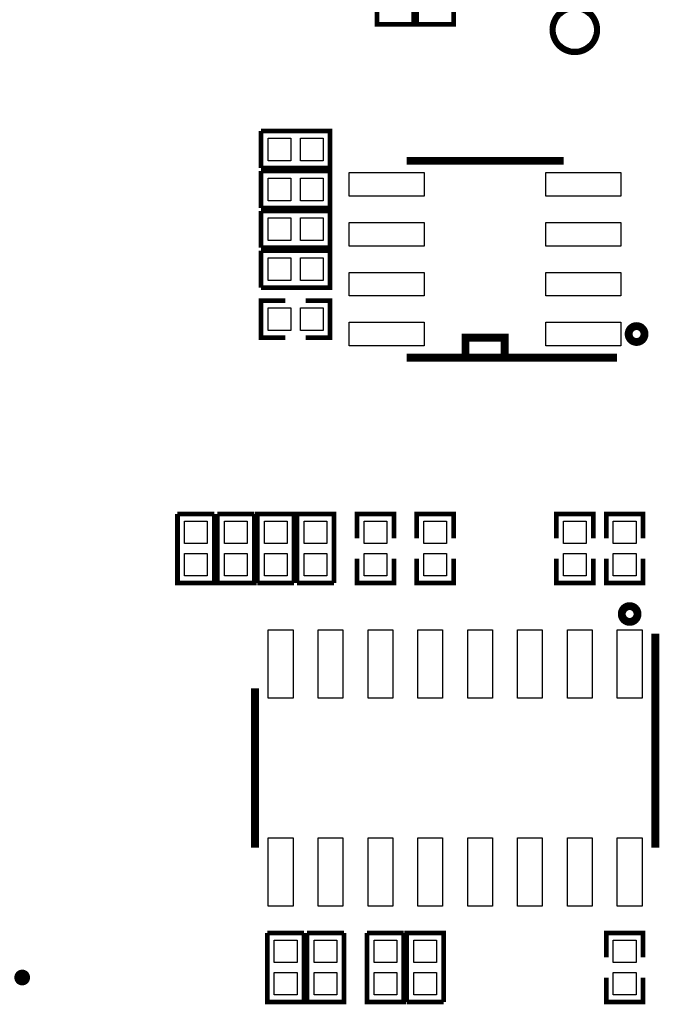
# Model space of a CAD drawing. Extents: x 0 to 145, y 0 to 99.
# Tile 12 of 17: x 93 to 109, y 39 to 65. Entities that reach past the tile are written whole.
import ezdxf

# ---------------------------------------------------------------- set-up
doc = ezdxf.new("R2010")
doc.units = 0
doc.header["$MEASUREMENT"] = 0
doc.layers.add('SILKSCREEN_TOP', color=7, linetype='CONTINUOUS')
doc.layers.add('SOLDERMASK_TOP', color=94, linetype='CONTINUOUS')

msp = doc.modelspace()

# ---------------------------------------------------------------- linework, layer by layer
at = {"layer": 'SILKSCREEN_TOP'}
for points, const_width in [([(103.8479, 66.15684), (103.8479, 64.39916), (102.9081, 64.39916), (102.9081, 66.15684)], 0.11938), ([(101.8921, 65.01892), (101.8921, 64.39916), (102.8319, 64.39916), (102.8319, 65.01892)], 0.11938), ([(98.94316, 61.6839), (98.94316, 60.7441)], 0.11938), ([(98.94316, 61.6839), (100.70084, 61.6839), (100.70084, 60.7441), (98.94316, 60.7441)], 0.11938), ([(106.64698, 60.92444), (102.64902, 60.92444)], 0.20066), ([(98.94316, 60.6679), (98.94316, 59.7281)], 0.11938), ([(98.94316, 60.6679), (100.70084, 60.6679), (100.70084, 59.7281), (98.94316, 59.7281)], 0.11938), ([(98.94316, 59.6519), (98.94316, 58.7121)], 0.11938), ([(98.94316, 59.6519), (100.70084, 59.6519), (100.70084, 58.7121), (98.94316, 58.7121)], 0.11938), ([(98.94316, 58.6359), (98.94316, 57.6961)], 0.11938), ([(98.94316, 58.6359), (100.70084, 58.6359), (100.70084, 57.6961), (98.94316, 57.6961)], 0.11938), ([(99.56292, 57.3659), (98.94316, 57.3659), (98.94316, 56.4261), (99.56292, 56.4261)], 0.11938), ([(100.08108, 57.3659), (100.70084, 57.3659), (100.70084, 56.4261), (100.08108, 56.4261)], 0.11938), ([(104.14762, 55.92064), (104.14762, 56.42102), (105.14838, 56.42102), (105.14838, 55.92064)], 0.20066), ([(108.00842, 55.91556), (102.64902, 55.91556)], 0.20066), ([(97.7519, 51.93284), (96.8121, 51.93284)], 0.11938), ([(97.7519, 51.93284), (97.7519, 50.17516), (96.8121, 50.17516), (96.8121, 51.93284)], 0.11938), ([(98.7679, 51.93284), (97.8281, 51.93284)], 0.11938), ([(98.7679, 51.93284), (98.7679, 50.17516), (97.8281, 50.17516), (97.8281, 51.93284)], 0.11938), ([(98.8441, 50.17516), (98.8441, 51.93284), (99.7839, 51.93284), (99.7839, 50.17516)], 0.11938), ([(99.8601, 50.17516), (99.8601, 51.93284), (100.7999, 51.93284), (100.7999, 50.17516)], 0.11938), ([(102.3239, 51.31308), (102.3239, 51.93284), (101.3841, 51.93284), (101.3841, 51.31308)], 0.11938), ([(102.9081, 51.31308), (102.9081, 51.93284), (103.8479, 51.93284), (103.8479, 51.31308)], 0.11938), ([(107.4039, 51.31308), (107.4039, 51.93284), (106.4641, 51.93284), (106.4641, 51.31308)], 0.11938), ([(108.6739, 51.31308), (108.6739, 51.93284), (107.7341, 51.93284), (107.7341, 51.31308)], 0.11938), ([(102.3239, 50.79492), (102.3239, 50.17516), (101.3841, 50.17516), (101.3841, 50.79492)], 0.11938), ([(102.9081, 50.79492), (102.9081, 50.17516), (103.8479, 50.17516), (103.8479, 50.79492)], 0.11938), ([(107.4039, 50.79492), (107.4039, 50.17516), (106.4641, 50.17516), (106.4641, 50.79492)], 0.11938), ([(108.6739, 50.79492), (108.6739, 50.17516), (107.7341, 50.17516), (107.7341, 50.79492)], 0.11938), ([(98.8441, 50.17516), (99.7839, 50.17516)], 0.11938), ([(99.8601, 50.17516), (100.7999, 50.17516)], 0.11938), ([(108.98632, 48.88484), (108.98632, 43.43654)], 0.20066), ([(98.78568, 47.49546), (98.78568, 43.43654)], 0.20066), ([(100.0379, 41.26484), (99.0981, 41.26484)], 0.11938), ([(100.0379, 41.26484), (100.0379, 39.50716), (99.0981, 39.50716), (99.0981, 41.26484)], 0.11938), ([(101.0539, 41.26484), (100.1141, 41.26484)], 0.11938), ([(101.0539, 41.26484), (101.0539, 39.50716), (100.1141, 39.50716), (100.1141, 41.26484)], 0.11938), ([(102.5779, 41.26484), (101.6381, 41.26484)], 0.11938), ([(102.5779, 41.26484), (102.5779, 39.50716), (101.6381, 39.50716), (101.6381, 41.26484)], 0.11938), ([(102.6541, 39.50716), (102.6541, 41.26484), (103.5939, 41.26484), (103.5939, 39.50716)], 0.11938), ([(107.7341, 40.64508), (107.7341, 41.26484), (108.6739, 41.26484), (108.6739, 40.64508)], 0.11938), ([(107.7341, 40.12692), (107.7341, 39.50716), (108.6739, 39.50716), (108.6739, 40.12692)], 0.11938), ([(102.6541, 39.50716), (103.5939, 39.50716)], 0.11938)]:
    msp.add_lwpolyline(points, dxfattribs=dict(at, const_width=const_width))
for points, const_width in [([(107.50296, 64.262, 1), (106.36504, 64.262, 1), (107.50296, 64.262)], 0.1524), ([(108.70946, 56.515, 1), (108.3056, 56.515, 1), (108.70946, 56.515)], 0.20066), ([(108.53166, 49.38522, 0.997561), (108.13034, 49.38776, 1.002445), (108.53166, 49.38522)], 0.20066), ([(92.95638, 40.12946, 1), (92.75572, 40.12946, 1), (92.95638, 40.12946)], 0.20066)]:
    msp.add_lwpolyline(points, format="xyb", dxfattribs=dict(at, const_width=const_width))
at = {"layer": 'SOLDERMASK_TOP'}
for points in [[(99.69754, 61.50356), (99.69754, 60.92444), (99.1235, 60.92444), (99.1235, 61.50356)], [(99.94646, 60.92444), (99.94646, 61.50356), (100.5205, 61.50356), (100.5205, 60.92444)], [(99.69754, 60.48756), (99.69754, 59.90844), (99.1235, 59.90844), (99.1235, 60.48756)], [(99.94646, 59.90844), (99.94646, 60.48756), (100.5205, 60.48756), (100.5205, 59.90844)], [(103.0986, 60.62472), (103.0986, 60.02528), (101.18852, 60.02528), (101.18852, 60.62472)], [(108.10748, 60.62472), (108.10748, 60.02528), (106.1974, 60.02528), (106.1974, 60.62472)], [(99.69754, 59.47156), (99.69754, 58.89244), (99.1235, 58.89244), (99.1235, 59.47156)], [(99.94646, 58.89244), (99.94646, 59.47156), (100.5205, 59.47156), (100.5205, 58.89244)], [(103.0986, 59.35472), (103.0986, 58.75528), (101.18852, 58.75528), (101.18852, 59.35472)], [(108.10748, 59.35472), (108.10748, 58.75528), (106.1974, 58.75528), (106.1974, 59.35472)], [(99.69754, 58.45556), (99.69754, 57.87644), (99.1235, 57.87644), (99.1235, 58.45556)], [(99.94646, 57.87644), (99.94646, 58.45556), (100.5205, 58.45556), (100.5205, 57.87644)], [(103.0986, 58.08472), (103.0986, 57.48528), (101.18852, 57.48528), (101.18852, 58.08472)], [(108.10748, 58.08472), (108.10748, 57.48528), (106.1974, 57.48528), (106.1974, 58.08472)], [(99.69754, 57.18556), (99.69754, 56.60644), (99.1235, 56.60644), (99.1235, 57.18556)], [(99.94646, 56.60644), (99.94646, 57.18556), (100.5205, 57.18556), (100.5205, 56.60644)], [(103.0986, 56.81472), (103.0986, 56.21528), (101.18852, 56.21528), (101.18852, 56.81472)], [(108.10748, 56.81472), (108.10748, 56.21528), (106.1974, 56.21528), (106.1974, 56.81472)], [(97.57156, 51.17846), (96.99244, 51.17846), (96.99244, 51.7525), (97.57156, 51.7525)], [(98.58756, 51.17846), (98.00844, 51.17846), (98.00844, 51.7525), (98.58756, 51.7525)], [(99.60356, 51.17846), (99.02444, 51.17846), (99.02444, 51.7525), (99.60356, 51.7525)], [(100.61956, 51.17846), (100.04044, 51.17846), (100.04044, 51.7525), (100.61956, 51.7525)], [(102.14356, 51.17846), (101.56444, 51.17846), (101.56444, 51.7525), (102.14356, 51.7525)], [(103.66756, 51.17846), (103.08844, 51.17846), (103.08844, 51.7525), (103.66756, 51.7525)], [(107.22356, 51.17846), (106.64444, 51.17846), (106.64444, 51.7525), (107.22356, 51.7525)], [(108.49356, 51.17846), (107.91444, 51.17846), (107.91444, 51.7525), (108.49356, 51.7525)], [(96.99244, 50.92954), (97.57156, 50.92954), (97.57156, 50.3555), (96.99244, 50.3555)], [(98.00844, 50.92954), (98.58756, 50.92954), (98.58756, 50.3555), (98.00844, 50.3555)], [(99.02444, 50.92954), (99.60356, 50.92954), (99.60356, 50.3555), (99.02444, 50.3555)], [(100.04044, 50.92954), (100.61956, 50.92954), (100.61956, 50.3555), (100.04044, 50.3555)], [(101.56444, 50.92954), (102.14356, 50.92954), (102.14356, 50.3555), (101.56444, 50.3555)], [(103.08844, 50.92954), (103.66756, 50.92954), (103.66756, 50.3555), (103.08844, 50.3555)], [(106.64444, 50.92954), (107.22356, 50.92954), (107.22356, 50.3555), (106.64444, 50.3555)], [(107.91444, 50.92954), (108.49356, 50.92954), (108.49356, 50.3555), (107.91444, 50.3555)], [(99.12604, 48.98517), (99.75596, 48.98517), (99.75596, 47.24527), (99.12604, 47.24527)], [(100.39604, 48.98517), (101.02596, 48.98517), (101.02596, 47.24527), (100.39604, 47.24527)], [(101.66604, 48.98517), (102.29596, 48.98517), (102.29596, 47.24527), (101.66604, 47.24527)], [(102.93604, 48.98517), (103.56596, 48.98517), (103.56596, 47.24527), (102.93604, 47.24527)], [(104.20604, 48.98517), (104.83596, 48.98517), (104.83596, 47.24527), (104.20604, 47.24527)], [(105.47604, 48.98517), (106.10596, 48.98517), (106.10596, 47.24527), (105.47604, 47.24527)], [(106.74604, 48.98517), (107.37596, 48.98517), (107.37596, 47.24527), (106.74604, 47.24527)], [(108.01604, 48.98517), (108.64596, 48.98517), (108.64596, 47.24527), (108.01604, 47.24527)], [(99.12604, 43.68673), (99.75596, 43.68673), (99.75596, 41.94683), (99.12604, 41.94683)], [(100.39604, 43.68673), (101.02596, 43.68673), (101.02596, 41.94683), (100.39604, 41.94683)], [(101.66604, 43.68673), (102.29596, 43.68673), (102.29596, 41.94683), (101.66604, 41.94683)], [(102.93604, 43.68673), (103.56596, 43.68673), (103.56596, 41.94683), (102.93604, 41.94683)], [(104.20604, 43.68673), (104.83596, 43.68673), (104.83596, 41.94683), (104.20604, 41.94683)], [(105.47604, 43.68673), (106.10596, 43.68673), (106.10596, 41.94683), (105.47604, 41.94683)], [(106.74604, 43.68673), (107.37596, 43.68673), (107.37596, 41.94683), (106.74604, 41.94683)], [(108.01604, 43.68673), (108.64596, 43.68673), (108.64596, 41.94683), (108.01604, 41.94683)], [(99.85756, 40.51046), (99.27844, 40.51046), (99.27844, 41.0845), (99.85756, 41.0845)], [(100.87356, 40.51046), (100.29444, 40.51046), (100.29444, 41.0845), (100.87356, 41.0845)], [(102.39756, 40.51046), (101.81844, 40.51046), (101.81844, 41.0845), (102.39756, 41.0845)], [(103.41356, 40.51046), (102.83444, 40.51046), (102.83444, 41.0845), (103.41356, 41.0845)], [(108.49356, 40.51046), (107.91444, 40.51046), (107.91444, 41.0845), (108.49356, 41.0845)], [(99.27844, 40.26154), (99.85756, 40.26154), (99.85756, 39.6875), (99.27844, 39.6875)], [(100.29444, 40.26154), (100.87356, 40.26154), (100.87356, 39.6875), (100.29444, 39.6875)], [(101.81844, 40.26154), (102.39756, 40.26154), (102.39756, 39.6875), (101.81844, 39.6875)], [(102.83444, 40.26154), (103.41356, 40.26154), (103.41356, 39.6875), (102.83444, 39.6875)], [(107.91444, 40.26154), (108.49356, 40.26154), (108.49356, 39.6875), (107.91444, 39.6875)]]:
    msp.add_lwpolyline(points, close=True, dxfattribs=at)
msp.add_circle((106.934, 64.262), 0.50038, dxfattribs=at)

doc.saveas('drawing.dxf')
